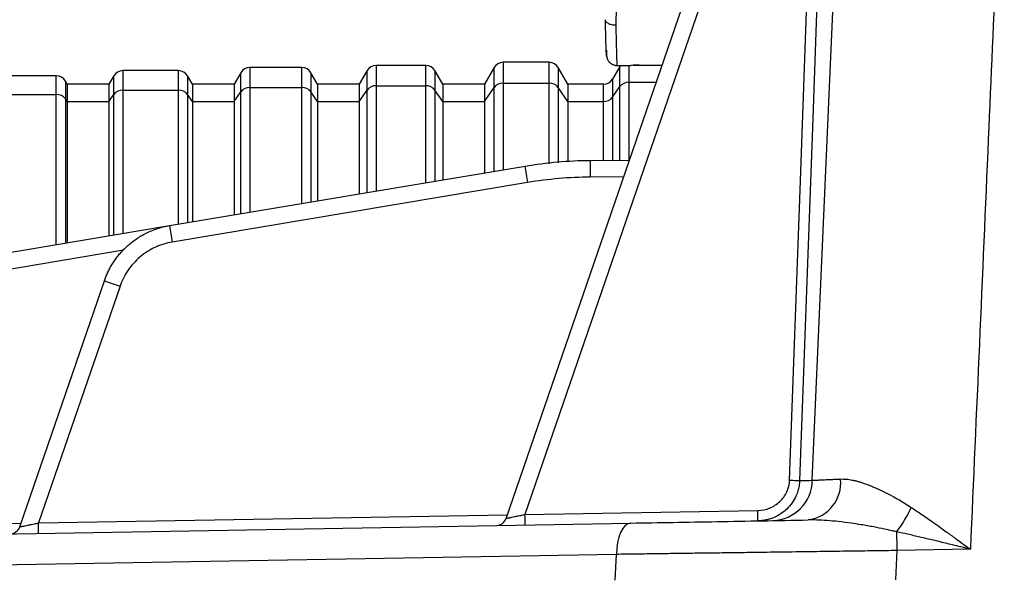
# Model space of a CAD drawing. Header units: millimetres. Extents: x 5 to 597, y 5 to 415.
# Tile 80 of 132: x 308.83 to 318.27, y 315.16 to 320.51. Entities that reach past the tile are written whole.
import ezdxf

# ---------------------------------------------------------------- set-up
doc = ezdxf.new("R2010")
doc.units = ezdxf.units.MM

msp = doc.modelspace()

# ---------------------------------------------------------------- linework, layer by layer
at = {"color": 7, "linetype": 'Continuous', "lineweight": 25}
for p, q in [((313.4893, 315.7292), (315.2473, 320.8349)), ((315.3972, 320.7828), (313.6699, 315.7665)), ((313.902, 320.0991), (313.4599, 320.0991)), ((310.3482, 320.0191), (309.8138, 320.0191)), ((311.5309, 320.0491), (311.0311, 320.0491)), ((312.156, 320.0191), (312.081, 319.8891)), ((312.7193, 320.0691), (312.2426, 320.0691)), ((312.881, 319.8891), (312.8059, 320.0191)), ((313.3733, 320.0491), (313.281, 319.8891)), ((314.081, 319.8891), (313.9886, 320.0491)), ((314.5791, 320.0591), (314.5098, 319.9391)), ((314.539, 320.0691), (314.6861, 320.0691)), ((314.5857, 320.0691), (314.5791, 320.0591)), ((314.7647, 320.0731), (314.985, 320.0731)), ((309.177, 319.9691), (308.281, 319.9691)), ((309.281, 319.8891), (309.2636, 319.9191)), ((309.7272, 319.9691), (309.681, 319.8891)), ((310.481, 319.8891), (310.4348, 319.9691)), ((310.9445, 319.9991), (310.881, 319.8891)), ((311.681, 319.8891), (311.6175, 319.9991)), ((309.681, 319.8891), (309.281, 319.8891)), ((309.281, 319.8891), (309.281, 319.7237)), ((309.681, 319.8891), (309.681, 319.7237)), ((309.8138, 319.8326), (310.3482, 319.8326)), ((310.881, 319.8891), (310.481, 319.8891)), ((310.481, 319.8891), (310.481, 319.7237)), ((310.881, 319.8891), (310.881, 319.7237)), ((310.881, 319.7237), (310.9445, 319.8159)), ((311.0311, 319.8578), (311.5309, 319.8578)), ((311.681, 319.7237), (311.6175, 319.8159)), ((312.081, 319.8891), (311.681, 319.8891)), ((311.681, 319.8891), (311.681, 319.7237)), ((312.081, 319.8891), (312.081, 319.7237)), ((312.081, 319.7237), (312.156, 319.8326)), ((312.2426, 319.8745), (312.7193, 319.8745)), ((312.881, 319.7237), (312.8059, 319.8326)), ((313.281, 319.8891), (312.881, 319.8891)), ((312.881, 319.8891), (312.881, 319.7237)), ((313.281, 319.8891), (313.281, 319.7237)), ((313.281, 319.7237), (313.3733, 319.8578)), ((313.4599, 319.8997), (313.902, 319.8997)), ((314.081, 319.7237), (313.9886, 319.8578)), ((314.4232, 319.8891), (314.081, 319.8891)), ((314.081, 319.8891), (314.081, 319.7237)), ((314.5098, 319.7656), (314.5791, 319.8661)), ((308.281, 319.7907), (309.177, 319.7907)), ((309.281, 319.7237), (309.2636, 319.7488)), ((309.281, 319.7237), (309.281, 318.3703)), ((309.281, 319.7237), (309.681, 319.7237)), ((309.681, 319.7237), (309.7272, 319.7907)), ((309.681, 319.7237), (309.681, 318.4373)), ((310.481, 319.7237), (310.4348, 319.7907)), ((310.481, 319.7237), (310.481, 318.5711)), ((310.481, 319.7237), (310.881, 319.7237)), ((310.881, 319.7237), (310.881, 318.6381)), ((311.681, 319.7237), (311.681, 318.772)), ((311.681, 319.7237), (312.081, 319.7237)), ((312.081, 319.7237), (312.081, 318.8389)), ((312.881, 319.7237), (312.881, 318.9728)), ((312.881, 319.7237), (313.281, 319.7237)), ((313.281, 319.7237), (313.281, 319.0397)), ((314.081, 319.7237), (314.081, 319.1454)), ((314.081, 319.7237), (314.4232, 319.7237)), ((314.2958, 319.1596), (314.6716, 319.1629)), ((310.2621, 318.5345), (313.6705, 319.1049)), ((313.6955, 318.9471), (310.2871, 318.3767)), ((305.8209, 317.7913), (310.2621, 318.5345)), ((308.8258, 315.6478), (309.6377, 318.0059)), ((309.7876, 317.9539), (309.0064, 315.6851)), ((313.6699, 315.7665), (315.902, 315.8055)), ((305.4621, 315.5233), (314.6857, 315.6843)), ((314.5474, 315.3843), (305.3238, 315.2233)), ((314.5356, 315.138), (314.5474, 315.3843)), ((317.2353, 315.4209), (317.2219, 315.1415)), ((317.9404, 315.4332), (317.2353, 315.4209))]:
    msp.add_line(p, q, dxfattribs=at)
at = {"color": 8, "linetype": 'Continuous', "lineweight": 25}
for p, q in [((313.4599, 320.0991), (313.4599, 319.8997)), ((313.902, 319.8997), (313.902, 320.0991)), ((309.8138, 320.0191), (309.8138, 319.8326)), ((310.3482, 319.8326), (310.3482, 320.0191)), ((311.0311, 320.0491), (311.0311, 319.8578)), ((311.5309, 319.8578), (311.5309, 320.0491)), ((312.156, 319.8326), (312.156, 320.0191)), ((312.2426, 320.0691), (312.2426, 319.8745)), ((312.7193, 319.8745), (312.7193, 320.0691)), ((312.8059, 320.0191), (312.8059, 319.8326)), ((313.3733, 319.8578), (313.3733, 320.0491)), ((313.9886, 320.0491), (313.9886, 319.8578)), ((314.5791, 319.8661), (314.5791, 320.0591)), ((314.6657, 320.0691), (314.6657, 319.908)), ((314.7647, 320.0733), (314.9851, 320.0733)), ((314.7647, 320.0733), (314.7647, 320.0731)), ((309.177, 319.7907), (309.177, 319.9691)), ((309.2636, 319.9191), (309.2636, 319.7488)), ((309.7272, 319.7907), (309.7272, 319.9691)), ((310.4348, 319.9691), (310.4348, 319.7907)), ((310.9445, 319.8159), (310.9445, 319.9991)), ((311.6175, 319.9991), (311.6175, 319.8159)), ((314.5098, 319.9391), (314.5098, 319.7656)), ((314.6657, 319.908), (314.6657, 319.1628)), ((314.6657, 319.908), (314.9281, 319.908)), ((309.8138, 319.8326), (309.8138, 318.4595)), ((310.3482, 318.5489), (310.3482, 319.8326)), ((310.9445, 318.6487), (310.9445, 319.8159)), ((311.0311, 319.8578), (311.0311, 318.6632)), ((311.5309, 318.7468), (311.5309, 319.8578)), ((311.6175, 319.8159), (311.6175, 318.7613)), ((312.156, 318.8515), (312.156, 319.8326)), ((312.2426, 319.8745), (312.2426, 318.8659)), ((312.7193, 318.9457), (312.7193, 319.8745)), ((312.8059, 319.8326), (312.8059, 318.9602)), ((313.3733, 319.0552), (313.3733, 319.8578)), ((313.4599, 319.8997), (313.4599, 319.0697)), ((313.902, 319.1262), (313.902, 319.8997)), ((313.9886, 319.8578), (313.9886, 319.1352)), ((314.4232, 319.7237), (314.4232, 319.8891)), ((314.5791, 319.1621), (314.5791, 319.8661)), ((309.177, 318.3529), (309.177, 319.7907)), ((309.2636, 319.7488), (309.2636, 318.3674)), ((309.7272, 318.445), (309.7272, 319.7907)), ((310.4348, 319.7907), (310.4348, 318.5634)), ((314.4232, 319.1607), (314.4232, 319.7237)), ((314.5098, 319.7656), (314.5098, 319.1615)), ((314.6163, 319.0024), (314.2958, 318.9996)), ((309.8213, 318.2988), (305.8459, 317.6335)), ((309.0064, 315.6851), (313.5011, 315.7636)), ((304.7958, 315.6116), (308.8376, 315.6822))]:
    msp.add_line(p, q, dxfattribs=at)
at = {"color": 7, "linetype": 'Continuous', "lineweight": 25, "flags": 128}
for points in [[(316.2073, 316.0953), (316.3111, 318.964), (316.3927, 321.2179)], [(316.4885, 321.2144), (316.4254, 319.4727), (316.3847, 318.3458), (316.3439, 317.2188), (316.3031, 316.0919)], [(316.2073, 316.0953), (316.2235, 316.0948), (316.2393, 316.0942), (316.2542, 316.0936), (316.2679, 316.0931), (316.2798, 316.0927), (316.2899, 316.0923), (316.2977, 316.0921), (316.3031, 316.0919)], [(314.6857, 315.6843), (314.6579, 315.6781), (314.6314, 315.6607), (314.6072, 315.6329), (314.5862, 315.5955), (314.5691, 315.5502), (314.5567, 315.4985), (314.5493, 315.4425), (314.5474, 315.3843)], [(317.2322, 315.601), (317.2325, 315.5809), (317.2329, 315.5598), (317.2333, 315.5379), (317.2337, 315.5153), (317.2341, 315.4922), (317.2345, 315.4686), (317.2349, 315.4448), (317.2353, 315.4209)]]:
    msp.add_lwpolyline(points, dxfattribs=at)
at = {"color": 7, "linetype": 'Continuous', "lineweight": 25}
for centre, radius, start, end in [((313.4599, 319.9991), 0.1, 90, 150), ((313.902, 319.9991), 0.1, 30, 90), ((309.8138, 319.9191), 0.1, 90, 150), ((310.3482, 319.9191), 0.1, 30, 90), ((311.0311, 319.9491), 0.1, 90, 150), ((311.5309, 319.9491), 0.1, 30, 90), ((312.2426, 319.9691), 0.1, 90, 150), ((312.7193, 319.9691), 0.1, 30, 90), ((309.177, 319.8691), 0.1, 30, 90), ((314.4232, 319.9891), 0.1, 270, 330), ((314.6629, 319.8034), 0.1047, 88.46131, 143.16978), ((309.8109, 319.728), 0.1047, 88.46131, 143.16978), ((310.351, 319.728), 0.1047, 36.83022, 91.53869), ((311.0283, 319.7531), 0.1047, 88.46131, 143.16978), ((311.5337, 319.7531), 0.1047, 36.83022, 91.53869), ((312.2398, 319.7699), 0.1047, 88.46131, 143.16978), ((312.7221, 319.7699), 0.1047, 36.83022, 91.53869), ((313.4571, 319.795), 0.1047, 88.46131, 143.16978), ((313.9048, 319.795), 0.1047, 36.83022, 91.53869), ((309.1799, 319.6861), 0.1047, 36.83022, 91.53869), ((314.426, 319.8283), 0.1047, 268.46131, 323.16978), ((318.8797, 319.0796), 4.5846, 179.0002, 180.9998), ((318.2648, 319.7522), 4.6397, 188.01957, 189.99275), ((314.8564, 319.1818), 4.6397, 188.01957, 189.99275), ((314.2833, 331.1313), 13.9232, 250.50937, 251.16236), ((316.0324, 316.0998), 0.392, 272.01533, 359.15717), ((316.335, 316.0733), 0.3629, 278.0537, 5.24048), ((310.8055, 315.6915), 2.8654, 359.50031, 1.49973), ((313.0376, 315.7305), 2.8654, 359.50031, 1.49973), ((316.3256, 316.3111), 1.1516, 321.93218, 335.53342), ((306.142, 315.6101), 2.8654, 359.50031, 1.49973), ((313.3947, 315.7618), 0.1, 271, 341), ((308.7312, 315.6803), 0.1, 271, 341)]:
    msp.add_arc(centre, radius, start, end, dxfattribs=at)
at = {"color": 8, "linetype": 'Continuous', "lineweight": 25}
for points, knots in [([(316.4243, 316.094), (316.4925, 317.6393), (316.5921, 319.8977), (316.6925, 322.156), (316.7242, 322.8691)], [0, 0, 0, 0, 0.684273, 1, 1, 1, 1]), ([(318.2653, 322.8691), (318.2141, 321.7007), (318.1054, 319.222), (317.9974, 316.7434), (317.9404, 315.4332)], [0, 0, 0, 0, 0.471396, 1, 1, 1, 1]), ([(314.541, 320.4543), (314.542, 320.4007), (314.5439, 320.3002), (314.5469, 320.1683), (314.5495, 320.0924), (314.5511, 320.065), (314.5515, 320.0702), (314.5516, 320.0708)], [0, 0, 0, 0, 0.239483, 0.448512, 0.773915, 0.975578, 1, 1, 1, 1])]:
    msp.add_open_spline(points, degree=3, knots=knots, dxfattribs=at)
at = {"color": 7, "linetype": 'Continuous', "lineweight": 25}
for points, knots in [([(314.5503, 321.112), (314.5502, 321.099), (314.5499, 321.0721), (314.5494, 321.0297), (314.5488, 320.9838), (314.5482, 320.9346), (314.5475, 320.8822), (314.5468, 320.8267), (314.546, 320.7685), (314.5451, 320.7079), (314.5441, 320.6454), (314.5432, 320.5817), (314.5421, 320.517), (314.5414, 320.4755), (314.541, 320.4543)], [0, 0, 0, 0, 0.058825, 0.122107, 0.189845, 0.26204, 0.338691, 0.419798, 0.505361, 0.595379, 0.689853, 0.788781, 0.892163, 1, 1, 1, 1]), ([(314.4524, 320.1761), (314.4524, 320.1753), (314.452, 320.1373), (314.4493, 320.188), (314.4452, 320.3115), (314.4424, 320.4438), (314.441, 320.5074)], [0, 0, 0, 0, 0.0088443, 0.4056364, 0.714365, 1, 1, 1, 1]), ([(314.541, 320.4543), (314.5292, 320.4543), (314.5165, 320.4554), (314.4919, 320.4605), (314.48, 320.4645), (314.4605, 320.4748), (314.4529, 320.4811), (314.4431, 320.4942), (314.441, 320.501), (314.441, 320.5073)], [0, 0, 0, 0, 0.25, 0.25, 0.5, 0.5, 0.75, 0.75, 1, 1, 1, 1]), ([(314.4502, 320.2154), (314.4508, 320.1934), (314.4519, 320.1536), (314.4591, 320.1277), (314.4716, 320.1084), (314.4802, 320.0993), (314.4867, 320.0934), (314.494, 320.0879), (314.5018, 320.0829), (314.51, 320.0786), (314.5214, 320.0738), (314.5356, 320.0699), (314.5462, 320.0694), (314.5516, 320.0691)], [0, 0, 0, 0, 0.352749, 0.636564, 0.729719, 0.764434, 0.793339, 0.818452, 0.841883, 0.865388, 0.890012, 0.943374, 1, 1, 1, 1]), ([(314.7647, 320.0733), (314.7413, 320.0733), (314.7199, 320.0718), (314.6915, 320.0695), (314.6837, 320.0687), (314.6834, 320.0692)], [0, 0, 0, 0, 0.5, 0.5, 1, 1, 1, 1]), ([(314.7057, 320.0706), (314.7097, 320.0709), (314.7176, 320.0715), (314.7322, 320.0723), (314.7481, 320.073), (314.7593, 320.0731), (314.7647, 320.0731)], [0, 0, 0, 0, 0.258902, 0.513105, 0.759466, 1, 1, 1, 1]), ([(309.6377, 318.0059), (309.6423, 318.0186), (309.6516, 318.0442), (309.6682, 318.0823), (309.6872, 318.1207), (309.7089, 318.1591), (309.7334, 318.1973), (309.7609, 318.2351), (309.7913, 318.2722), (309.8249, 318.3083), (309.8615, 318.3431), (309.9012, 318.3763), (309.9441, 318.4076), (309.9901, 318.4367), (310.0391, 318.4631), (310.091, 318.4866), (310.1457, 318.5066), (310.2028, 318.5233), (310.2422, 318.5307), (310.2621, 318.5345)], [0, 0, 0, 0, 0.046896, 0.095283, 0.145161, 0.19653, 0.24939, 0.303741, 0.359583, 0.416916, 0.47574, 0.536055, 0.59786, 0.661157, 0.725944, 0.792222, 0.859991, 0.92925, 1, 1, 1, 1]), ([(310.2871, 318.3767), (310.2333, 318.3677), (310.1788, 318.3514), (310.0741, 318.3035), (310.024, 318.2719), (309.9345, 318.1961), (309.895, 318.1519), (309.8305, 318.0566), (309.8054, 318.0054), (309.7876, 317.9539)], [0, 0, 0, 0, 0.25, 0.25, 0.5, 0.5, 0.75, 0.75, 1, 1, 1, 1]), ([(315.902, 315.8055), (315.941, 315.8062), (315.979, 315.8138), (316.0512, 315.8426), (316.0843, 315.8635), (316.1267, 315.9031), (316.1395, 315.9175), (316.1622, 315.9486), (316.1722, 315.9656), (316.1966, 316.0181), (316.2059, 316.0563), (316.2073, 316.0953)], [0, 0, 0, 0, 0.25, 0.25, 0.5, 0.5, 0.625, 0.625, 0.75, 0.75, 1, 1, 1, 1]), ([(316.3031, 316.0919), (316.3027, 316.0835), (316.3018, 316.0668), (316.2984, 316.0417), (316.2934, 316.0167), (316.2868, 315.9917), (316.2784, 315.9671), (316.2624, 315.9283), (316.2326, 315.8761), (316.184, 315.8196), (316.1234, 315.7709), (316.0666, 315.7406), (316.0161, 315.7227), (315.9789, 315.7133), (315.9411, 315.7072), (315.9156, 315.7061), (315.9029, 315.7055)], [0, 0, 0, 0, 0.040694, 0.081921, 0.123606, 0.165671, 0.208032, 0.2506, 0.370947, 0.500227, 0.613175, 0.749906, 0.813019, 0.87481, 0.937793, 1, 1, 1, 1]), ([(316.4243, 316.094), (316.4295, 316.0943), (316.44, 316.0949), (316.4584, 316.0958), (316.479, 316.0969), (316.5021, 316.098), (316.5277, 316.0992), (316.5559, 316.1005), (316.5869, 316.1018), (316.6206, 316.1033), (316.6569, 316.1048), (316.6832, 316.1059), (316.6964, 316.1064)], [0, 0, 0, 0, 0.091341, 0.184666, 0.279963, 0.377216, 0.476402, 0.577489, 0.680442, 0.785213, 0.891753, 1, 1, 1, 1]), ([(316.6964, 316.1064), (316.705, 316.1066), (316.7223, 316.107), (316.7496, 316.1052), (316.7781, 316.1019), (316.808, 316.0967), (316.8392, 316.0898), (316.8718, 316.0811), (316.9058, 316.0707), (316.9411, 316.0585), (316.9779, 316.0446), (317.031, 316.0227), (317.1024, 315.99), (317.1819, 315.9489), (317.2527, 315.9091), (317.3133, 315.8731), (317.3536, 315.8471), (317.3738, 315.8341)], [0, 0, 0, 0, 0.045856, 0.092534, 0.140102, 0.18862, 0.238142, 0.288718, 0.340393, 0.393203, 0.447182, 0.502358, 0.624235, 0.750788, 0.833871, 0.916925, 1, 1, 1, 1]), ([(313.4893, 315.7292), (313.4895, 315.7293), (313.4899, 315.7294), (313.4932, 315.7301), (313.4985, 315.7313), (313.5061, 315.7329), (313.5159, 315.7349), (313.5279, 315.7373), (313.5451, 315.7408), (313.5698, 315.746), (313.6, 315.7521), (313.6341, 315.7592), (313.6567, 315.7638), (313.6699, 315.7665)], [0, 0, 0, 0, 0.062912, 0.127154, 0.192977, 0.260613, 0.330277, 0.402166, 0.476458, 0.601536, 0.743958, 0.8504, 1, 1, 1, 1]), ([(317.3738, 315.8341), (317.3886, 315.8243), (317.4191, 315.8042), (317.4661, 315.7725), (317.5199, 315.7355), (317.5834, 315.6911), (317.6483, 315.645), (317.7208, 315.5929), (317.795, 315.5392), (317.872, 315.4831), (317.9196, 315.4483), (317.9404, 315.4332)], [0, 0, 0, 0, 0.079364, 0.162833, 0.250348, 0.365692, 0.499393, 0.593871, 0.748963, 0.89054, 1, 1, 1, 1]), ([(308.8258, 315.6478), (308.826, 315.6478), (308.8264, 315.648), (308.8297, 315.6487), (308.835, 315.6499), (308.8426, 315.6515), (308.8524, 315.6535), (308.8644, 315.6559), (308.8816, 315.6594), (308.9063, 315.6646), (308.9365, 315.6707), (308.9706, 315.6778), (308.9932, 315.6824), (309.0064, 315.6851)], [0, 0, 0, 0, 0.062912, 0.127154, 0.192977, 0.260613, 0.330277, 0.402166, 0.476458, 0.601536, 0.743958, 0.8504, 1, 1, 1, 1]), ([(314.6857, 315.6843), (314.9486, 315.6889), (315.2257, 315.6937), (315.7965, 315.7037), (316.0903, 315.7088), (316.3859, 315.7139)], [0, 0, 0, 0, 0.5, 0.5, 1, 1, 1, 1]), ([(317.2322, 315.601), (317.2181, 315.6042), (317.1795, 315.6131), (317.1064, 315.6289), (317.007, 315.6487), (316.9005, 315.6675), (316.7871, 315.6849), (316.6773, 315.6989), (316.5676, 315.7089), (316.4716, 315.7142), (316.4132, 315.714), (316.3859, 315.7139)], [0, 0, 0, 0, 0.048086, 0.131503, 0.249973, 0.389221, 0.499668, 0.646278, 0.778413, 0.896246, 1, 1, 1, 1]), ([(317.9404, 315.4332), (317.9103, 315.4405), (317.8533, 315.4545), (317.7726, 315.4742), (317.7016, 315.4914), (317.6403, 315.5062), (317.5597, 315.5256), (317.4602, 315.5492), (317.3424, 315.5765), (317.2677, 315.5931), (317.2322, 315.601)], [0, 0, 0, 0, 0.127288, 0.24095, 0.340984, 0.427393, 0.500174, 0.6823, 0.848906, 1, 1, 1, 1]), ([(317.2353, 315.4209), (317.199, 315.4204), (317.1252, 315.4193), (317.0126, 315.4178), (316.8964, 315.4161), (316.7767, 315.4145), (316.6535, 315.4128), (316.527, 315.411), (316.3971, 315.4092), (316.2641, 315.4074), (316.128, 315.4056), (315.989, 315.4037), (315.8308, 315.4015), (315.6551, 315.3991), (315.464, 315.3966), (315.2751, 315.3941), (315.0887, 315.3916), (314.9051, 315.3892), (314.7242, 315.3868), (314.6063, 315.3851), (314.5474, 315.3843)], [0, 0, 0, 0, 0.038863, 0.079045, 0.120544, 0.16336, 0.207494, 0.252947, 0.299716, 0.347804, 0.397209, 0.447932, 0.499972, 0.571403, 0.642835, 0.714267, 0.785699, 0.857132, 0.928566, 1, 1, 1, 1])]:
    msp.add_open_spline(points, degree=3, knots=knots, dxfattribs=at)
for points in [[(313.6705, 319.1049), (313.877, 319.1395), (314.0863, 319.1578), (314.2958, 319.1596)], [(314.2958, 318.9996), (314.0949, 318.9978), (313.8936, 318.9802), (313.6955, 318.9471)], [(316.3031, 316.0919), (316.3424, 316.0925), (316.3828, 316.0933), (316.4243, 316.094)]]:
    msp.add_open_spline(points, degree=3, dxfattribs=at)

doc.saveas('drawing.dxf')
